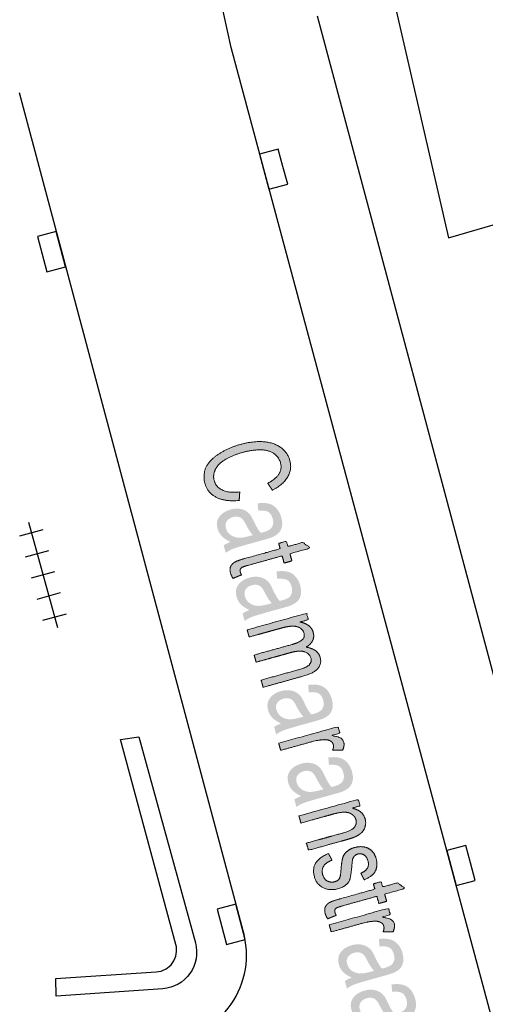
# Model space of a CAD drawing. Header units: metres. Extents: x 134521 to 134907, y 396000 to 396359.
# Tile 87 of 135: x 134793 to 134802, y 396145 to 396165. Entities that reach past the tile are written whole.
import ezdxf

# ---------------------------------------------------------------- set-up
doc = ezdxf.new("R2010")
doc.units = ezdxf.units.M
doc.header["$MEASUREMENT"] = 0

msp = doc.modelspace()

# ---------------------------------------------------------------- hatches: boundary and pattern name
at = {"linetype": 'Continuous', "lineweight": 0, "extrusion": (0, 0, -1)}
h = msp.add_hatch(color=251, dxfattribs=at)
edge = h.paths.add_edge_path()
edge.add_line((-134797.256, 396155.292), (-134797.244, 396155.117))
edge.add_spline(control_points=[(-134797.244, 396155.117), (-134796.955, 396155.09), (-134796.775, 396155.18), (-134796.594, 396155.271), (-134796.542, 396155.459), (-134796.488, 396155.653), (-134796.565, 396155.806), (-134796.642, 396155.959), (-134796.835, 396156.081), (-134797.027, 396156.204), (-134797.269, 396156.271), (-134797.532, 396156.344), (-134797.748, 396156.327), (-134797.965, 396156.309), (-134798.103, 396156.205), (-134798.242, 396156.1), (-134798.286, 396155.941), (-134798.337, 396155.76), (-134798.242, 396155.601), (-134798.147, 396155.442), (-134797.927, 396155.328)], knot_values=[0, 0, 0, 0.1, 0.1, 0.2, 0.2, 0.3, 0.3, 0.4, 0.4, 0.5, 0.5, 0.6, 0.6, 0.7, 0.7, 0.8, 0.8, 0.9, 0.9, 1, 1, 1], degree=2, periodic=0)
edge.add_line((-134797.927, 396155.328), (-134797.832, 396155.471))
edge.add_spline(control_points=[(-134797.832, 396155.471), (-134798.004, 396155.564), (-134798.066, 396155.667), (-134798.127, 396155.77), (-134798.094, 396155.891), (-134798.055, 396156.03), (-134797.936, 396156.097), (-134797.817, 396156.165), (-134797.65, 396156.159), (-134797.482, 396156.153), (-134797.316, 396156.107), (-134797.101, 396156.047), (-134796.953, 396155.958), (-134796.805, 396155.868), (-134796.752, 396155.752), (-134796.699, 396155.635), (-134796.729, 396155.525), (-134796.767, 396155.391), (-134796.9, 396155.329), (-134797.034, 396155.266), (-134797.256, 396155.292)], knot_values=[0, 0, 0, 0.1, 0.1, 0.2, 0.2, 0.3, 0.3, 0.4, 0.4, 0.5, 0.5, 0.6, 0.6, 0.7, 0.7, 0.8, 0.8, 0.9, 0.9, 1, 1, 1], degree=2, periodic=0)
h = msp.add_hatch(color=251, dxfattribs=at)
edge = h.paths.add_edge_path()
edge.add_spline(control_points=[(-134797.067, 396154.262), (-134796.946, 396154.318), (-134796.885, 396154.383), (-134796.824, 396154.448), (-134796.8, 396154.535), (-134796.76, 396154.678), (-134796.837, 396154.783), (-134796.914, 396154.887), (-134797.066, 396154.93), (-134797.156, 396154.955), (-134797.238, 396154.946), (-134797.32, 396154.938), (-134797.378, 396154.903), (-134797.436, 396154.868), (-134797.476, 396154.815), (-134797.504, 396154.776), (-134797.543, 396154.693), (-134797.623, 396154.522), (-134797.688, 396154.449), (-134797.731, 396154.46), (-134797.742, 396154.463), (-134797.869, 396154.498), (-134797.909, 396154.555), (-134797.964, 396154.631), (-134797.933, 396154.742), (-134797.904, 396154.846), (-134797.839, 396154.882), (-134797.774, 396154.917), (-134797.637, 396154.905)], knot_values=[0, 0, 0, 0.071429, 0.071429, 0.142857, 0.142857, 0.214286, 0.214286, 0.285714, 0.285714, 0.357143, 0.357143, 0.428571, 0.428571, 0.5, 0.5, 0.571429, 0.571429, 0.642857, 0.642857, 0.714286, 0.714286, 0.785714, 0.785714, 0.857143, 0.857143, 0.928571, 0.928571, 1, 1, 1], degree=2, periodic=0)
edge.add_line((-134797.637, 396154.905), (-134797.624, 396155.057))
edge.add_spline(control_points=[(-134797.624, 396155.057), (-134797.759, 396155.074), (-134797.852, 396155.051), (-134797.945, 396155.028), (-134798.011, 396154.954), (-134798.078, 396154.881), (-134798.11, 396154.769), (-134798.141, 396154.657), (-134798.123, 396154.577), (-134798.106, 396154.497), (-134798.059, 396154.449), (-134798.012, 396154.4), (-134797.931, 396154.363), (-134797.88, 396154.341), (-134797.742, 396154.303)], knot_values=[0, 0, 0, 0.142857, 0.142857, 0.285714, 0.285714, 0.428571, 0.428571, 0.571429, 0.571429, 0.714286, 0.714286, 0.857143, 0.857143, 1, 1, 1], degree=2, periodic=0)
edge.add_line((-134797.742, 396154.303), (-134797.466, 396154.226))
edge.add_spline(control_points=[(-134797.466, 396154.226), (-134797.178, 396154.146), (-134797.104, 396154.115), (-134797.03, 396154.085), (-134796.967, 396154.037)], knot_values=[0, 0, 0, 0.5, 0.5, 1, 1, 1], degree=2, periodic=0)
edge.add_line((-134796.967, 396154.037), (-134796.924, 396154.191))
edge.add_spline(control_points=[(-134796.924, 396154.191), (-134796.982, 396154.232), (-134797.067, 396154.262)], knot_values=[0, 0, 0, 1, 1, 1], degree=2, periodic=0)
edge = h.paths.add_edge_path(flags=16)
edge.add_spline(control_points=[(-134797.526, 396154.403), (-134797.458, 396154.471), (-134797.381, 396154.623), (-134797.337, 396154.709), (-134797.303, 396154.741), (-134797.27, 396154.772), (-134797.22, 396154.78), (-134797.17, 396154.789), (-134797.116, 396154.774), (-134797.033, 396154.751), (-134796.99, 396154.69), (-134796.948, 396154.63), (-134796.972, 396154.544), (-134796.995, 396154.459), (-134797.066, 396154.407), (-134797.137, 396154.355), (-134797.236, 396154.349), (-134797.313, 396154.345), (-134797.45, 396154.383)], knot_values=[0, 0, 0, 0.111111, 0.111111, 0.222222, 0.222222, 0.333333, 0.333333, 0.444444, 0.444444, 0.555556, 0.555556, 0.666667, 0.666667, 0.777778, 0.777778, 0.888889, 0.888889, 1, 1, 1], degree=2, periodic=0)
edge.add_line((-134797.45, 396154.383), (-134797.526, 396154.403))
h = msp.add_hatch(color=251, dxfattribs=at)
edge = h.paths.add_edge_path()
edge.add_line((-134797.292, 396153.583), (-134797.115, 396153.512))
edge.add_spline(control_points=[(-134797.115, 396153.512), (-134797.08, 396153.569), (-134797.066, 396153.618), (-134797.043, 396153.698), (-134797.067, 396153.753), (-134797.09, 396153.807), (-134797.143, 396153.841), (-134797.197, 396153.875), (-134797.383, 396153.927)], knot_values=[0, 0, 0, 0.25, 0.25, 0.5, 0.5, 0.75, 0.75, 1, 1, 1], degree=2, periodic=0)
edge.add_line((-134797.383, 396153.927), (-134798.087, 396154.123))
edge.add_line((-134798.087, 396154.123), (-134798.057, 396154.232))
edge.add_line((-134798.057, 396154.232), (-134798.217, 396154.277))
edge.add_line((-134798.217, 396154.277), (-134798.248, 396154.168))
edge.add_line((-134798.248, 396154.168), (-134798.55, 396154.252))
edge.add_line((-134798.55, 396154.252), (-134798.715, 396154.138))
edge.add_line((-134798.715, 396154.138), (-134798.289, 396154.02))
edge.add_line((-134798.289, 396154.02), (-134798.33, 396153.872))
edge.add_line((-134798.33, 396153.872), (-134798.169, 396153.827))
edge.add_line((-134798.169, 396153.827), (-134798.128, 396153.975))
edge.add_line((-134798.128, 396153.975), (-134797.412, 396153.776))
edge.add_spline(control_points=[(-134797.412, 396153.776), (-134797.323, 396153.751), (-134797.3, 396153.737), (-134797.277, 396153.722), (-134797.267, 396153.7), (-134797.257, 396153.678), (-134797.266, 396153.646), (-134797.273, 396153.621), (-134797.292, 396153.583)], knot_values=[0, 0, 0, 0.25, 0.25, 0.5, 0.5, 0.75, 0.75, 1, 1, 1], degree=2, periodic=0)
h = msp.add_hatch(color=251, dxfattribs=at)
edge = h.paths.add_edge_path()
edge.add_spline(control_points=[(-134797.457, 396152.86), (-134797.336, 396152.915), (-134797.275, 396152.98), (-134797.214, 396153.045), (-134797.19, 396153.132), (-134797.15, 396153.276), (-134797.227, 396153.38), (-134797.303, 396153.485), (-134797.456, 396153.527), (-134797.546, 396153.552), (-134797.628, 396153.544), (-134797.71, 396153.535), (-134797.768, 396153.5), (-134797.826, 396153.466), (-134797.866, 396153.413), (-134797.894, 396153.374), (-134797.933, 396153.29), (-134798.013, 396153.119), (-134798.078, 396153.046), (-134798.121, 396153.057), (-134798.132, 396153.06), (-134798.259, 396153.096), (-134798.299, 396153.152), (-134798.354, 396153.228), (-134798.323, 396153.34), (-134798.294, 396153.444), (-134798.229, 396153.479), (-134798.164, 396153.514), (-134798.027, 396153.502)], knot_values=[0, 0, 0, 0.071429, 0.071429, 0.142857, 0.142857, 0.214286, 0.214286, 0.285714, 0.285714, 0.357143, 0.357143, 0.428571, 0.428571, 0.5, 0.5, 0.571429, 0.571429, 0.642857, 0.642857, 0.714286, 0.714286, 0.785714, 0.785714, 0.857143, 0.857143, 0.928571, 0.928571, 1, 1, 1], degree=2, periodic=0)
edge.add_line((-134798.027, 396153.502), (-134798.014, 396153.655))
edge.add_spline(control_points=[(-134798.014, 396153.655), (-134798.149, 396153.671), (-134798.242, 396153.648), (-134798.334, 396153.625), (-134798.401, 396153.552), (-134798.468, 396153.478), (-134798.5, 396153.366), (-134798.531, 396153.254), (-134798.513, 396153.174), (-134798.496, 396153.094), (-134798.449, 396153.046), (-134798.402, 396152.998), (-134798.321, 396152.961), (-134798.27, 396152.939), (-134798.132, 396152.9)], knot_values=[0, 0, 0, 0.142857, 0.142857, 0.285714, 0.285714, 0.428571, 0.428571, 0.571429, 0.571429, 0.714286, 0.714286, 0.857143, 0.857143, 1, 1, 1], degree=2, periodic=0)
edge.add_line((-134798.132, 396152.9), (-134797.856, 396152.824))
edge.add_spline(control_points=[(-134797.856, 396152.824), (-134797.568, 396152.743), (-134797.494, 396152.713), (-134797.42, 396152.682), (-134797.357, 396152.634)], knot_values=[0, 0, 0, 0.5, 0.5, 1, 1, 1], degree=2, periodic=0)
edge.add_line((-134797.357, 396152.634), (-134797.314, 396152.789))
edge.add_spline(control_points=[(-134797.314, 396152.789), (-134797.372, 396152.829), (-134797.457, 396152.86)], knot_values=[0, 0, 0, 1, 1, 1], degree=2, periodic=0)
edge = h.paths.add_edge_path(flags=16)
edge.add_spline(control_points=[(-134797.916, 396153), (-134797.848, 396153.068), (-134797.771, 396153.22), (-134797.727, 396153.307), (-134797.693, 396153.338), (-134797.66, 396153.369), (-134797.61, 396153.378), (-134797.56, 396153.386), (-134797.506, 396153.371), (-134797.423, 396153.348), (-134797.38, 396153.288), (-134797.338, 396153.228), (-134797.362, 396153.142), (-134797.385, 396153.056), (-134797.456, 396153.004), (-134797.527, 396152.952), (-134797.626, 396152.946), (-134797.703, 396152.942), (-134797.84, 396152.98)], knot_values=[0, 0, 0, 0.111111, 0.111111, 0.222222, 0.222222, 0.333333, 0.333333, 0.444444, 0.444444, 0.555556, 0.555556, 0.666667, 0.666667, 0.777778, 0.777778, 0.888889, 0.888889, 1, 1, 1], degree=2, periodic=0)
edge.add_line((-134797.84, 396152.98), (-134797.916, 396153))
h = msp.add_hatch(color=251, dxfattribs=at)
edge = h.paths.add_edge_path()
edge.add_line((-134797.408, 396152.452), (-134798.63, 396152.792))
edge.add_line((-134798.63, 396152.792), (-134798.667, 396152.66))
edge.add_line((-134798.667, 396152.66), (-134798.494, 396152.612))
edge.add_spline(control_points=[(-134798.494, 396152.612), (-134798.596, 396152.595), (-134798.67, 396152.542), (-134798.743, 396152.489), (-134798.767, 396152.402), (-134798.794, 396152.305), (-134798.755, 396152.228), (-134798.716, 396152.15), (-134798.622, 396152.096), (-134798.865, 396152.052), (-134798.911, 396151.886), (-134798.947, 396151.756), (-134798.866, 396151.658), (-134798.785, 396151.56), (-134798.575, 396151.502)], knot_values=[0, 0, 0, 0.142857, 0.142857, 0.285714, 0.285714, 0.428571, 0.428571, 0.571429, 0.571429, 0.714286, 0.714286, 0.857143, 0.857143, 1, 1, 1], degree=2, periodic=0)
edge.add_line((-134798.575, 396151.502), (-134797.737, 396151.269))
edge.add_line((-134797.737, 396151.269), (-134797.696, 396151.417))
edge.add_line((-134797.696, 396151.417), (-134798.465, 396151.63))
edge.add_spline(control_points=[(-134798.465, 396151.63), (-134798.589, 396151.665), (-134798.64, 396151.694), (-134798.69, 396151.724), (-134798.713, 396151.771), (-134798.736, 396151.818), (-134798.722, 396151.869), (-134798.696, 396151.961), (-134798.594, 396151.998), (-134798.491, 396152.035), (-134798.303, 396151.983)], knot_values=[0, 0, 0, 0.2, 0.2, 0.4, 0.4, 0.6, 0.6, 0.8, 0.8, 1, 1, 1], degree=2, periodic=0)
edge.add_line((-134798.303, 396151.983), (-134797.593, 396151.786))
edge.add_line((-134797.593, 396151.786), (-134797.552, 396151.933))
edge.add_line((-134797.552, 396151.933), (-134798.345, 396152.154))
edge.add_spline(control_points=[(-134798.345, 396152.154), (-134798.483, 396152.192), (-134798.542, 396152.248), (-134798.601, 396152.303), (-134798.578, 396152.385), (-134798.561, 396152.448), (-134798.5, 396152.488), (-134798.44, 396152.528), (-134798.344, 396152.527), (-134798.249, 396152.527), (-134798.083, 396152.48)], knot_values=[0, 0, 0, 0.2, 0.2, 0.4, 0.4, 0.6, 0.6, 0.8, 0.8, 1, 1, 1], degree=2, periodic=0)
edge.add_line((-134798.083, 396152.48), (-134797.449, 396152.304))
edge.add_line((-134797.449, 396152.304), (-134797.408, 396152.452))
h = msp.add_hatch(color=251, dxfattribs=at)
edge = h.paths.add_edge_path()
edge.add_spline(control_points=[(-134798.106, 396150.523), (-134797.986, 396150.578), (-134797.925, 396150.643), (-134797.864, 396150.708), (-134797.84, 396150.795), (-134797.8, 396150.939), (-134797.876, 396151.043), (-134797.953, 396151.148), (-134798.106, 396151.19), (-134798.196, 396151.215), (-134798.278, 396151.207), (-134798.36, 396151.198), (-134798.418, 396151.163), (-134798.476, 396151.128), (-134798.515, 396151.076), (-134798.543, 396151.037), (-134798.583, 396150.953), (-134798.662, 396150.782), (-134798.727, 396150.709), (-134798.77, 396150.72), (-134798.782, 396150.723), (-134798.909, 396150.759), (-134798.949, 396150.815), (-134799.003, 396150.891), (-134798.972, 396151.003), (-134798.944, 396151.107), (-134798.879, 396151.142), (-134798.813, 396151.177), (-134798.677, 396151.165)], knot_values=[0, 0, 0, 0.071429, 0.071429, 0.142857, 0.142857, 0.214286, 0.214286, 0.285714, 0.285714, 0.357143, 0.357143, 0.428571, 0.428571, 0.5, 0.5, 0.571429, 0.571429, 0.642857, 0.642857, 0.714286, 0.714286, 0.785714, 0.785714, 0.857143, 0.857143, 0.928571, 0.928571, 1, 1, 1], degree=2, periodic=0)
edge.add_line((-134798.677, 396151.165), (-134798.663, 396151.317))
edge.add_spline(control_points=[(-134798.663, 396151.317), (-134798.799, 396151.334), (-134798.892, 396151.311), (-134798.984, 396151.288), (-134799.051, 396151.215), (-134799.118, 396151.141), (-134799.149, 396151.029), (-134799.18, 396150.917), (-134799.163, 396150.837), (-134799.145, 396150.757), (-134799.099, 396150.709), (-134799.052, 396150.66), (-134798.971, 396150.624), (-134798.92, 396150.602), (-134798.782, 396150.563)], knot_values=[0, 0, 0, 0.142857, 0.142857, 0.285714, 0.285714, 0.428571, 0.428571, 0.571429, 0.571429, 0.714286, 0.714286, 0.857143, 0.857143, 1, 1, 1], degree=2, periodic=0)
edge.add_line((-134798.782, 396150.563), (-134798.506, 396150.487))
edge.add_spline(control_points=[(-134798.506, 396150.487), (-134798.217, 396150.406), (-134798.143, 396150.376), (-134798.07, 396150.345), (-134798.007, 396150.297)], knot_values=[0, 0, 0, 0.5, 0.5, 1, 1, 1], degree=2, periodic=0)
edge.add_line((-134798.007, 396150.297), (-134797.964, 396150.452))
edge.add_spline(control_points=[(-134797.964, 396150.452), (-134798.022, 396150.492), (-134798.106, 396150.523)], knot_values=[0, 0, 0, 1, 1, 1], degree=2, periodic=0)
edge = h.paths.add_edge_path(flags=16)
edge.add_spline(control_points=[(-134798.566, 396150.663), (-134798.497, 396150.731), (-134798.42, 396150.883), (-134798.377, 396150.97), (-134798.343, 396151.001), (-134798.31, 396151.032), (-134798.26, 396151.041), (-134798.21, 396151.049), (-134798.156, 396151.034), (-134798.073, 396151.011), (-134798.03, 396150.951), (-134797.987, 396150.891), (-134798.011, 396150.805), (-134798.035, 396150.719), (-134798.106, 396150.667), (-134798.177, 396150.615), (-134798.276, 396150.609), (-134798.353, 396150.605), (-134798.49, 396150.643)], knot_values=[0, 0, 0, 0.111111, 0.111111, 0.222222, 0.222222, 0.333333, 0.333333, 0.444444, 0.444444, 0.555556, 0.555556, 0.666667, 0.666667, 0.777778, 0.777778, 0.888889, 0.888889, 1, 1, 1], degree=2, periodic=0)
edge.add_line((-134798.49, 396150.643), (-134798.566, 396150.663))
h = msp.add_hatch(color=251, dxfattribs=at)
edge = h.paths.add_edge_path()
edge.add_line((-134798.057, 396150.117), (-134799.279, 396150.456))
edge.add_line((-134799.279, 396150.456), (-134799.316, 396150.323))
edge.add_line((-134799.316, 396150.323), (-134799.131, 396150.272))
edge.add_spline(control_points=[(-134799.131, 396150.272), (-134799.275, 396150.257), (-134799.328, 396150.225), (-134799.381, 396150.194), (-134799.396, 396150.142), (-134799.417, 396150.067), (-134799.372, 396149.972)], knot_values=[0, 0, 0, 0.333333, 0.333333, 0.666667, 0.666667, 1, 1, 1], degree=2, periodic=0)
edge.add_line((-134799.372, 396149.972), (-134799.166, 396149.97))
edge.add_spline(control_points=[(-134799.166, 396149.97), (-134799.195, 396150.037), (-134799.18, 396150.091), (-134799.167, 396150.139), (-134799.115, 396150.166), (-134799.064, 396150.193), (-134798.987, 396150.189), (-134798.869, 396150.183), (-134798.738, 396150.147)], knot_values=[0, 0, 0, 0.25, 0.25, 0.5, 0.5, 0.75, 0.75, 1, 1, 1], degree=2, periodic=0)
edge.add_line((-134798.738, 396150.147), (-134798.098, 396149.969))
edge.add_line((-134798.098, 396149.969), (-134798.057, 396150.117))
h = msp.add_hatch(color=251, dxfattribs=at)
edge = h.paths.add_edge_path()
edge.add_spline(control_points=[(-134798.522, 396149.027), (-134798.402, 396149.083), (-134798.341, 396149.148), (-134798.279, 396149.213), (-134798.255, 396149.3), (-134798.215, 396149.443), (-134798.292, 396149.548), (-134798.369, 396149.652), (-134798.522, 396149.695), (-134798.611, 396149.72), (-134798.693, 396149.711), (-134798.776, 396149.703), (-134798.834, 396149.668), (-134798.892, 396149.633), (-134798.931, 396149.58), (-134798.959, 396149.541), (-134798.999, 396149.458), (-134799.078, 396149.287), (-134799.143, 396149.214), (-134799.186, 396149.225), (-134799.197, 396149.228), (-134799.324, 396149.263), (-134799.365, 396149.32), (-134799.419, 396149.396), (-134799.388, 396149.507), (-134799.359, 396149.611), (-134799.294, 396149.647), (-134799.229, 396149.682), (-134799.092, 396149.67)], knot_values=[0, 0, 0, 0.071429, 0.071429, 0.142857, 0.142857, 0.214286, 0.214286, 0.285714, 0.285714, 0.357143, 0.357143, 0.428571, 0.428571, 0.5, 0.5, 0.571429, 0.571429, 0.642857, 0.642857, 0.714286, 0.714286, 0.785714, 0.785714, 0.857143, 0.857143, 0.928571, 0.928571, 1, 1, 1], degree=2, periodic=0)
edge.add_line((-134799.092, 396149.67), (-134799.079, 396149.822))
edge.add_spline(control_points=[(-134799.079, 396149.822), (-134799.215, 396149.839), (-134799.307, 396149.816), (-134799.4, 396149.793), (-134799.467, 396149.719), (-134799.534, 396149.646), (-134799.565, 396149.534), (-134799.596, 396149.422), (-134799.579, 396149.342), (-134799.561, 396149.262), (-134799.514, 396149.214), (-134799.468, 396149.165), (-134799.386, 396149.128), (-134799.335, 396149.106), (-134799.197, 396149.068)], knot_values=[0, 0, 0, 0.142857, 0.142857, 0.285714, 0.285714, 0.428571, 0.428571, 0.571429, 0.571429, 0.714286, 0.714286, 0.857143, 0.857143, 1, 1, 1], degree=2, periodic=0)
edge.add_line((-134799.197, 396149.068), (-134798.922, 396148.991))
edge.add_spline(control_points=[(-134798.922, 396148.991), (-134798.633, 396148.911), (-134798.559, 396148.88), (-134798.485, 396148.85), (-134798.423, 396148.802)], knot_values=[0, 0, 0, 0.5, 0.5, 1, 1, 1], degree=2, periodic=0)
edge.add_line((-134798.423, 396148.802), (-134798.38, 396148.956))
edge.add_spline(control_points=[(-134798.38, 396148.956), (-134798.438, 396148.997), (-134798.522, 396149.027)], knot_values=[0, 0, 0, 1, 1, 1], degree=2, periodic=0)
edge = h.paths.add_edge_path(flags=16)
edge.add_spline(control_points=[(-134798.981, 396149.168), (-134798.913, 396149.236), (-134798.836, 396149.388), (-134798.792, 396149.474), (-134798.759, 396149.506), (-134798.725, 396149.537), (-134798.675, 396149.545), (-134798.625, 396149.554), (-134798.571, 396149.539), (-134798.489, 396149.516), (-134798.446, 396149.456), (-134798.403, 396149.395), (-134798.427, 396149.309), (-134798.451, 396149.224), (-134798.522, 396149.172), (-134798.592, 396149.12), (-134798.692, 396149.114), (-134798.769, 396149.11), (-134798.905, 396149.148)], knot_values=[0, 0, 0, 0.111111, 0.111111, 0.222222, 0.222222, 0.333333, 0.333333, 0.444444, 0.444444, 0.555556, 0.555556, 0.666667, 0.666667, 0.777778, 0.777778, 0.888889, 0.888889, 1, 1, 1], degree=2, periodic=0)
edge.add_line((-134798.905, 396149.148), (-134798.981, 396149.168))
h = msp.add_hatch(color=251, dxfattribs=at)
edge = h.paths.add_edge_path()
edge.add_line((-134798.473, 396148.619), (-134799.696, 396148.959))
edge.add_line((-134799.696, 396148.959), (-134799.733, 396148.826))
edge.add_line((-134799.733, 396148.826), (-134799.559, 396148.778))
edge.add_spline(control_points=[(-134799.559, 396148.778), (-134799.786, 396148.738), (-134799.837, 396148.556), (-134799.859, 396148.477), (-134799.837, 396148.4), (-134799.816, 396148.323), (-134799.761, 396148.272), (-134799.705, 396148.222), (-134799.621, 396148.184), (-134799.565, 396148.16), (-134799.422, 396148.12)], knot_values=[0, 0, 0, 0.2, 0.2, 0.4, 0.4, 0.6, 0.6, 0.8, 0.8, 1, 1, 1], degree=2, periodic=0)
edge.add_line((-134799.422, 396148.12), (-134798.67, 396147.911))
edge.add_line((-134798.67, 396147.911), (-134798.629, 396148.059))
edge.add_line((-134798.629, 396148.059), (-134799.372, 396148.265))
edge.add_spline(control_points=[(-134799.372, 396148.265), (-134799.499, 396148.3), (-134799.556, 396148.335), (-134799.614, 396148.37), (-134799.639, 396148.424), (-134799.665, 396148.478), (-134799.648, 396148.537), (-134799.622, 396148.632), (-134799.519, 396148.677), (-134799.416, 396148.722), (-134799.181, 396148.657)], knot_values=[0, 0, 0, 0.2, 0.2, 0.4, 0.4, 0.6, 0.6, 0.8, 0.8, 1, 1, 1], degree=2, periodic=0)
edge.add_line((-134799.181, 396148.657), (-134798.515, 396148.472))
edge.add_line((-134798.515, 396148.472), (-134798.473, 396148.619))
h = msp.add_hatch(color=251, dxfattribs=at)
edge = h.paths.add_edge_path()
edge.add_line((-134799.082, 396147.845), (-134799.155, 396147.708))
edge.add_spline(control_points=[(-134799.155, 396147.708), (-134799.035, 396147.662), (-134798.985, 396147.587), (-134798.935, 396147.512), (-134798.963, 396147.411), (-134798.992, 396147.309), (-134799.063, 396147.275), (-134799.135, 396147.242), (-134799.214, 396147.264), (-134799.284, 396147.283), (-134799.312, 396147.338), (-134799.331, 396147.376), (-134799.34, 396147.509), (-134799.353, 396147.688), (-134799.377, 396147.763), (-134799.401, 396147.837), (-134799.467, 396147.89), (-134799.532, 396147.944), (-134799.621, 396147.968), (-134799.703, 396147.991), (-134799.78, 396147.984), (-134799.857, 396147.976), (-134799.916, 396147.943), (-134799.961, 396147.918), (-134800.002, 396147.866), (-134800.043, 396147.813), (-134800.062, 396147.744), (-134800.091, 396147.642), (-134800.071, 396147.552), (-134800.051, 396147.463), (-134799.991, 396147.406), (-134799.93, 396147.35), (-134799.816, 396147.303)], knot_values=[0, 0, 0, 0.0625, 0.0625, 0.125, 0.125, 0.1875, 0.1875, 0.25, 0.25, 0.3125, 0.3125, 0.375, 0.375, 0.4375, 0.4375, 0.5, 0.5, 0.5625, 0.5625, 0.625, 0.625, 0.6875, 0.6875, 0.75, 0.75, 0.8125, 0.8125, 0.875, 0.875, 0.9375, 0.9375, 1, 1, 1], degree=2, periodic=0)
edge.add_line((-134799.816, 396147.303), (-134799.748, 396147.44))
edge.add_spline(control_points=[(-134799.748, 396147.44), (-134799.84, 396147.476), (-134799.88, 396147.538), (-134799.92, 396147.6), (-134799.896, 396147.687), (-134799.867, 396147.789), (-134799.808, 396147.819), (-134799.749, 396147.85), (-134799.685, 396147.832), (-134799.645, 396147.821), (-134799.618, 396147.794), (-134799.589, 396147.766), (-134799.578, 396147.722), (-134799.573, 396147.696), (-134799.562, 396147.576), (-134799.547, 396147.403), (-134799.527, 396147.33), (-134799.507, 396147.257), (-134799.445, 396147.202), (-134799.384, 396147.147), (-134799.278, 396147.117), (-134799.175, 396147.089), (-134799.071, 396147.107), (-134798.968, 396147.124), (-134798.895, 396147.192), (-134798.822, 396147.26), (-134798.794, 396147.362), (-134798.746, 396147.533), (-134798.82, 396147.65), (-134798.895, 396147.766), (-134799.082, 396147.845)], knot_values=[0, 0, 0, 0.066667, 0.066667, 0.133333, 0.133333, 0.2, 0.2, 0.266667, 0.266667, 0.333333, 0.333333, 0.4, 0.4, 0.466667, 0.466667, 0.533333, 0.533333, 0.6, 0.6, 0.666667, 0.666667, 0.733333, 0.733333, 0.8, 0.8, 0.866667, 0.866667, 0.933333, 0.933333, 1, 1, 1], degree=2, periodic=0)
h = msp.add_hatch(color=251, dxfattribs=at)
edge = h.paths.add_edge_path()
edge.add_line((-134799.242, 396146.571), (-134799.065, 396146.499))
edge.add_spline(control_points=[(-134799.065, 396146.499), (-134799.029, 396146.557), (-134799.015, 396146.606), (-134798.993, 396146.686), (-134799.016, 396146.741), (-134799.04, 396146.795), (-134799.093, 396146.829), (-134799.146, 396146.863), (-134799.333, 396146.915)], knot_values=[0, 0, 0, 0.25, 0.25, 0.5, 0.5, 0.75, 0.75, 1, 1, 1], degree=2, periodic=0)
edge.add_line((-134799.333, 396146.915), (-134800.036, 396147.111))
edge.add_line((-134800.036, 396147.111), (-134800.006, 396147.22))
edge.add_line((-134800.006, 396147.22), (-134800.167, 396147.265))
edge.add_line((-134800.167, 396147.265), (-134800.197, 396147.155))
edge.add_line((-134800.197, 396147.155), (-134800.5, 396147.24))
edge.add_line((-134800.5, 396147.24), (-134800.665, 396147.126))
edge.add_line((-134800.665, 396147.126), (-134800.238, 396147.008))
edge.add_line((-134800.238, 396147.008), (-134800.279, 396146.86))
edge.add_line((-134800.279, 396146.86), (-134800.119, 396146.815))
edge.add_line((-134800.119, 396146.815), (-134800.078, 396146.963))
edge.add_line((-134800.078, 396146.963), (-134799.362, 396146.764))
edge.add_spline(control_points=[(-134799.362, 396146.764), (-134799.273, 396146.739), (-134799.25, 396146.724), (-134799.226, 396146.71), (-134799.216, 396146.688), (-134799.206, 396146.666), (-134799.215, 396146.634), (-134799.222, 396146.609), (-134799.242, 396146.571)], knot_values=[0, 0, 0, 0.25, 0.25, 0.5, 0.5, 0.75, 0.75, 1, 1, 1], degree=2, periodic=0)
h = msp.add_hatch(color=251, dxfattribs=at)
edge = h.paths.add_edge_path()
edge.add_line((-134799.097, 396146.377), (-134800.319, 396146.717))
edge.add_line((-134800.319, 396146.717), (-134800.356, 396146.584))
edge.add_line((-134800.356, 396146.584), (-134800.171, 396146.532))
edge.add_spline(control_points=[(-134800.171, 396146.532), (-134800.315, 396146.517), (-134800.368, 396146.486), (-134800.421, 396146.454), (-134800.436, 396146.402), (-134800.456, 396146.328), (-134800.412, 396146.232)], knot_values=[0, 0, 0, 0.333333, 0.333333, 0.666667, 0.666667, 1, 1, 1], degree=2, periodic=0)
edge.add_line((-134800.412, 396146.232), (-134800.206, 396146.231))
edge.add_spline(control_points=[(-134800.206, 396146.231), (-134800.235, 396146.297), (-134800.22, 396146.351), (-134800.207, 396146.399), (-134800.155, 396146.426), (-134800.104, 396146.453), (-134800.026, 396146.45), (-134799.909, 396146.444), (-134799.778, 396146.407)], knot_values=[0, 0, 0, 0.25, 0.25, 0.5, 0.5, 0.75, 0.75, 1, 1, 1], degree=2, periodic=0)
edge.add_line((-134799.778, 396146.407), (-134799.138, 396146.229))
edge.add_line((-134799.138, 396146.229), (-134799.097, 396146.377))
h = msp.add_hatch(color=251, dxfattribs=at)
edge = h.paths.add_edge_path()
edge.add_spline(control_points=[(-134799.562, 396145.288), (-134799.441, 396145.343), (-134799.38, 396145.408), (-134799.319, 396145.473), (-134799.295, 396145.56), (-134799.255, 396145.704), (-134799.332, 396145.808), (-134799.409, 396145.913), (-134799.561, 396145.955), (-134799.651, 396145.98), (-134799.733, 396145.972), (-134799.815, 396145.963), (-134799.873, 396145.928), (-134799.931, 396145.894), (-134799.971, 396145.841), (-134799.999, 396145.802), (-134800.038, 396145.718), (-134800.118, 396145.547), (-134800.183, 396145.474), (-134800.226, 396145.485), (-134800.237, 396145.488), (-134800.364, 396145.524), (-134800.404, 396145.58), (-134800.459, 396145.656), (-134800.428, 396145.768), (-134800.399, 396145.872), (-134800.334, 396145.907), (-134800.269, 396145.942), (-134800.132, 396145.93)], knot_values=[0, 0, 0, 0.071429, 0.071429, 0.142857, 0.142857, 0.214286, 0.214286, 0.285714, 0.285714, 0.357143, 0.357143, 0.428571, 0.428571, 0.5, 0.5, 0.571429, 0.571429, 0.642857, 0.642857, 0.714286, 0.714286, 0.785714, 0.785714, 0.857143, 0.857143, 0.928571, 0.928571, 1, 1, 1], degree=2, periodic=0)
edge.add_line((-134800.132, 396145.93), (-134800.119, 396146.083))
edge.add_spline(control_points=[(-134800.119, 396146.083), (-134800.254, 396146.099), (-134800.347, 396146.076), (-134800.44, 396146.053), (-134800.506, 396145.98), (-134800.573, 396145.906), (-134800.605, 396145.794), (-134800.636, 396145.682), (-134800.618, 396145.602), (-134800.601, 396145.522), (-134800.554, 396145.474), (-134800.507, 396145.426), (-134800.426, 396145.389), (-134800.375, 396145.367), (-134800.237, 396145.328)], knot_values=[0, 0, 0, 0.142857, 0.142857, 0.285714, 0.285714, 0.428571, 0.428571, 0.571429, 0.571429, 0.714286, 0.714286, 0.857143, 0.857143, 1, 1, 1], degree=2, periodic=0)
edge.add_line((-134800.237, 396145.328), (-134799.961, 396145.252))
edge.add_spline(control_points=[(-134799.961, 396145.252), (-134799.673, 396145.171), (-134799.599, 396145.141), (-134799.525, 396145.11), (-134799.462, 396145.062)], knot_values=[0, 0, 0, 0.5, 0.5, 1, 1, 1], degree=2, periodic=0)
edge.add_line((-134799.462, 396145.062), (-134799.419, 396145.217))
edge.add_spline(control_points=[(-134799.419, 396145.217), (-134799.477, 396145.257), (-134799.562, 396145.288)], knot_values=[0, 0, 0, 1, 1, 1], degree=2, periodic=0)
edge = h.paths.add_edge_path(flags=16)
edge.add_spline(control_points=[(-134800.021, 396145.428), (-134799.953, 396145.496), (-134799.876, 396145.648), (-134799.832, 396145.735), (-134799.798, 396145.766), (-134799.765, 396145.797), (-134799.715, 396145.806), (-134799.665, 396145.814), (-134799.611, 396145.799), (-134799.528, 396145.776), (-134799.485, 396145.716), (-134799.443, 396145.656), (-134799.467, 396145.57), (-134799.49, 396145.484), (-134799.561, 396145.432), (-134799.632, 396145.38), (-134799.732, 396145.374), (-134799.808, 396145.37), (-134799.945, 396145.408)], knot_values=[0, 0, 0, 0.111111, 0.111111, 0.222222, 0.222222, 0.333333, 0.333333, 0.444444, 0.444444, 0.555556, 0.555556, 0.666667, 0.666667, 0.777778, 0.777778, 0.888889, 0.888889, 1, 1, 1], degree=2, periodic=0)
edge.add_line((-134799.945, 396145.408), (-134800.021, 396145.428))
h = msp.add_hatch(color=251, dxfattribs=at)
edge = h.paths.add_edge_path()
edge.add_spline(control_points=[(-134799.822, 396144.352), (-134799.702, 396144.408), (-134799.64, 396144.473), (-134799.579, 396144.538), (-134799.555, 396144.625), (-134799.515, 396144.768), (-134799.592, 396144.873), (-134799.669, 396144.977), (-134799.821, 396145.02), (-134799.911, 396145.045), (-134799.993, 396145.036), (-134800.075, 396145.028), (-134800.133, 396144.993), (-134800.191, 396144.958), (-134800.231, 396144.905), (-134800.259, 396144.866), (-134800.298, 396144.783), (-134800.378, 396144.612), (-134800.443, 396144.539), (-134800.486, 396144.55), (-134800.497, 396144.553), (-134800.624, 396144.588), (-134800.664, 396144.645), (-134800.719, 396144.721), (-134800.688, 396144.832), (-134800.659, 396144.936), (-134800.594, 396144.972), (-134800.529, 396145.007), (-134800.392, 396144.995)], knot_values=[0, 0, 0, 0.071429, 0.071429, 0.142857, 0.142857, 0.214286, 0.214286, 0.285714, 0.285714, 0.357143, 0.357143, 0.428571, 0.428571, 0.5, 0.5, 0.571429, 0.571429, 0.642857, 0.642857, 0.714286, 0.714286, 0.785714, 0.785714, 0.857143, 0.857143, 0.928571, 0.928571, 1, 1, 1], degree=2, periodic=0)
edge.add_line((-134800.392, 396144.995), (-134800.379, 396145.147))
edge.add_spline(control_points=[(-134800.379, 396145.147), (-134800.514, 396145.164), (-134800.607, 396145.141), (-134800.7, 396145.118), (-134800.767, 396145.044), (-134800.833, 396144.971), (-134800.865, 396144.859), (-134800.896, 396144.747), (-134800.878, 396144.667), (-134800.861, 396144.587), (-134800.814, 396144.539), (-134800.767, 396144.49), (-134800.686, 396144.453), (-134800.635, 396144.431), (-134800.497, 396144.393)], knot_values=[0, 0, 0, 0.142857, 0.142857, 0.285714, 0.285714, 0.428571, 0.428571, 0.571429, 0.571429, 0.714286, 0.714286, 0.857143, 0.857143, 1, 1, 1], degree=2, periodic=0)
edge.add_line((-134800.497, 396144.393), (-134800.221, 396144.316))
edge.add_spline(control_points=[(-134800.221, 396144.316), (-134799.933, 396144.236), (-134799.859, 396144.205), (-134799.785, 396144.175), (-134799.722, 396144.127)], knot_values=[0, 0, 0, 0.5, 0.5, 1, 1, 1], degree=2, periodic=0)
edge.add_line((-134799.722, 396144.127), (-134799.68, 396144.281))
edge.add_spline(control_points=[(-134799.68, 396144.281), (-134799.737, 396144.322), (-134799.822, 396144.352)], knot_values=[0, 0, 0, 1, 1, 1], degree=2, periodic=0)
edge = h.paths.add_edge_path(flags=16)
edge.add_spline(control_points=[(-134800.281, 396144.493), (-134800.213, 396144.561), (-134800.136, 396144.713), (-134800.092, 396144.799), (-134800.058, 396144.831), (-134800.025, 396144.862), (-134799.975, 396144.87), (-134799.925, 396144.879), (-134799.871, 396144.864), (-134799.788, 396144.841), (-134799.746, 396144.78), (-134799.703, 396144.72), (-134799.727, 396144.634), (-134799.75, 396144.549), (-134799.821, 396144.497), (-134799.892, 396144.445), (-134799.992, 396144.439), (-134800.068, 396144.435), (-134800.205, 396144.473)], knot_values=[0, 0, 0, 0.111111, 0.111111, 0.222222, 0.222222, 0.333333, 0.333333, 0.444444, 0.444444, 0.555556, 0.555556, 0.666667, 0.666667, 0.777778, 0.777778, 0.888889, 0.888889, 1, 1, 1], degree=2, periodic=0)
edge.add_line((-134800.205, 396144.473), (-134800.281, 396144.493))

# ---------------------------------------------------------------- linework, layer by layer
at = {"color": 251}
for p, q in [((134797.08, 396164.45), (134796.54, 396166.9)), ((134800.258, 396166.149), (134801.55, 396160.53)), ((134806.297, 396137.206), (134798.857, 396165.092)), ((134804.526, 396136.702), (134797.08, 396164.45)), ((134797.35, 396146.15), (134792.72, 396163.51)), ((134801.55, 396160.53), (134802.52, 396160.81)), ((134792.91, 396154.671), (134793.504, 396152.501)), ((134792.728, 396154.388), (134793.211, 396154.52)), ((134792.847, 396153.954), (134793.329, 396154.086)), ((134792.966, 396153.52), (134793.448, 396153.652)), ((134793.085, 396153.086), (134793.567, 396153.218)), ((134793.203, 396152.652), (134793.686, 396152.784)), ((134794.802, 396150.193), (134795.176, 396150.249)), ((134795.941, 396145.972), (134794.802, 396150.193)), ((134795.176, 396150.249), (134796.342, 396146.006)), ((134793.47, 396145.267), (134795.537, 396145.406)), ((134793.475, 396144.906), (134793.47, 396145.267)), ((134795.671, 396145.059), (134793.475, 396144.906))]:
    msp.add_line(p, q, dxfattribs=at)
at = {"color": 251, "flags": 128}
for points in [[(134798.145, 396161.994), (134798.048, 396162.356), (134797.662, 396162.253), (134797.855, 396161.528), (134798.242, 396161.632), (134798.145, 396161.994)], [(134793.575, 396160.294), (134793.478, 396160.656), (134793.092, 396160.553), (134793.285, 396159.828), (134793.672, 396159.932), (134793.575, 396160.294)], [(134802.003, 396147.649), (134801.906, 396148.011), (134801.52, 396147.908), (134801.713, 396147.183), (134802.1, 396147.287), (134802.003, 396147.649)], [(134797.273, 396146.436), (134797.176, 396146.798), (134796.79, 396146.695), (134796.983, 396145.97), (134797.37, 396146.074), (134797.273, 396146.436)]]:
    msp.add_lwpolyline(points, dxfattribs=at)
at = {"color": 251}
for centre, radius, start, end in [((134795.623, 396145.752), 1.772, 270.875, 12.974), ((134795.506, 396145.855), 0.45, 273.9076, 15.0553)]:
    msp.add_arc(centre, radius, start, end, dxfattribs=at)
at = {"color": 251, "extrusion": (0, 0, -1)}
msp.add_arc((-134795.619, 396145.807), 0.75, 164.6388, 266.0004, dxfattribs=at)
at = {"color": 251, "linetype": 'Continuous', "lineweight": 0}
for points, knots in [([(134797.256, 396155.292), (134797.25, 396155.204), (134797.244, 396155.117), (134796.955, 396155.09), (134796.775, 396155.18), (134796.594, 396155.271), (134796.542, 396155.459), (134796.488, 396155.653), (134796.565, 396155.806), (134796.642, 396155.959), (134796.835, 396156.081), (134797.027, 396156.204), (134797.269, 396156.271), (134797.532, 396156.344), (134797.748, 396156.327), (134797.965, 396156.309), (134798.103, 396156.205), (134798.242, 396156.1), (134798.286, 396155.941), (134798.337, 396155.76), (134798.242, 396155.601), (134798.147, 396155.442), (134797.927, 396155.328), (134797.879, 396155.4), (134797.832, 396155.471), (134798.004, 396155.564), (134798.066, 396155.667), (134798.127, 396155.77), (134798.094, 396155.891), (134798.055, 396156.03), (134797.936, 396156.097), (134797.817, 396156.165), (134797.65, 396156.159), (134797.482, 396156.153), (134797.316, 396156.107), (134797.101, 396156.047), (134796.953, 396155.958), (134796.805, 396155.868), (134796.752, 396155.752), (134796.699, 396155.635), (134796.729, 396155.525), (134796.767, 396155.391), (134796.9, 396155.329), (134797.034, 396155.266), (134797.256, 396155.292)], [0, 0, 0, 0.25, 0.25, 0.275, 0.275, 0.3, 0.3, 0.325, 0.325, 0.35, 0.35, 0.375, 0.375, 0.4, 0.4, 0.425, 0.425, 0.45, 0.45, 0.475, 0.475, 0.5, 0.5, 0.75, 0.75, 0.775, 0.775, 0.8, 0.8, 0.825, 0.825, 0.85, 0.85, 0.875, 0.875, 0.9, 0.9, 0.925, 0.925, 0.95, 0.95, 0.975, 0.975, 1, 1, 1]), ([(134797.292, 396153.583), (134797.204, 396153.548), (134797.115, 396153.512), (134797.08, 396153.569), (134797.066, 396153.618), (134797.043, 396153.698), (134797.067, 396153.753), (134797.09, 396153.807), (134797.143, 396153.841), (134797.197, 396153.875), (134797.383, 396153.927), (134797.735, 396154.025), (134798.087, 396154.123), (134798.072, 396154.177), (134798.057, 396154.232), (134798.137, 396154.254), (134798.217, 396154.277), (134798.232, 396154.222), (134798.248, 396154.168), (134798.399, 396154.21), (134798.55, 396154.252), (134798.633, 396154.195), (134798.715, 396154.138), (134798.502, 396154.079), (134798.289, 396154.02), (134798.309, 396153.946), (134798.33, 396153.872), (134798.25, 396153.85), (134798.169, 396153.827), (134798.149, 396153.901), (134798.128, 396153.975), (134797.77, 396153.876), (134797.412, 396153.776), (134797.323, 396153.751), (134797.3, 396153.737), (134797.277, 396153.722), (134797.267, 396153.7), (134797.257, 396153.678), (134797.266, 396153.646), (134797.273, 396153.621), (134797.292, 396153.583)], [0, 0, 0, 0.25, 0.25, 0.3125, 0.3125, 0.375, 0.375, 0.4375, 0.4375, 0.5, 0.5, 0.522727, 0.522727, 0.545455, 0.545455, 0.568182, 0.568182, 0.590909, 0.590909, 0.613636, 0.613636, 0.636364, 0.636364, 0.659091, 0.659091, 0.681818, 0.681818, 0.704545, 0.704545, 0.727273, 0.727273, 0.75, 0.75, 0.8125, 0.8125, 0.875, 0.875, 0.9375, 0.9375, 1, 1, 1]), ([(134797.408, 396152.452), (134798.019, 396152.622), (134798.63, 396152.792), (134798.649, 396152.726), (134798.667, 396152.66), (134798.581, 396152.636), (134798.494, 396152.612), (134798.596, 396152.595), (134798.67, 396152.542), (134798.743, 396152.489), (134798.767, 396152.402), (134798.794, 396152.305), (134798.755, 396152.228), (134798.716, 396152.15), (134798.622, 396152.096), (134798.865, 396152.052), (134798.911, 396151.886), (134798.947, 396151.756), (134798.866, 396151.658), (134798.785, 396151.56), (134798.575, 396151.502), (134798.156, 396151.385), (134797.737, 396151.269), (134797.716, 396151.343), (134797.696, 396151.417), (134798.08, 396151.523), (134798.465, 396151.63), (134798.589, 396151.665), (134798.64, 396151.694), (134798.69, 396151.724), (134798.713, 396151.771), (134798.736, 396151.818), (134798.722, 396151.869), (134798.696, 396151.961), (134798.594, 396151.998), (134798.491, 396152.035), (134798.303, 396151.983), (134797.948, 396151.884), (134797.593, 396151.786), (134797.573, 396151.859), (134797.552, 396151.933), (134797.949, 396152.044), (134798.345, 396152.154), (134798.483, 396152.192), (134798.542, 396152.248), (134798.601, 396152.303), (134798.578, 396152.385), (134798.561, 396152.448), (134798.5, 396152.488), (134798.44, 396152.528), (134798.344, 396152.527), (134798.249, 396152.527), (134798.083, 396152.48), (134797.766, 396152.392), (134797.449, 396152.304), (134797.429, 396152.378), (134797.408, 396152.452)], [0, 0, 0, 0.047619, 0.047619, 0.095238, 0.095238, 0.142857, 0.142857, 0.163265, 0.163265, 0.183673, 0.183673, 0.204082, 0.204082, 0.22449, 0.22449, 0.244898, 0.244898, 0.265306, 0.265306, 0.285714, 0.285714, 0.333333, 0.333333, 0.380952, 0.380952, 0.428571, 0.428571, 0.457143, 0.457143, 0.485714, 0.485714, 0.514286, 0.514286, 0.542857, 0.542857, 0.571429, 0.571429, 0.619048, 0.619048, 0.666667, 0.666667, 0.714286, 0.714286, 0.742857, 0.742857, 0.771429, 0.771429, 0.8, 0.8, 0.828571, 0.828571, 0.857143, 0.857143, 0.928571, 0.928571, 1, 1, 1]), ([(134798.057, 396150.117), (134798.668, 396150.286), (134799.279, 396150.456), (134799.298, 396150.39), (134799.316, 396150.323), (134799.224, 396150.297), (134799.131, 396150.272), (134799.275, 396150.257), (134799.328, 396150.225), (134799.381, 396150.194), (134799.396, 396150.142), (134799.417, 396150.067), (134799.372, 396149.972), (134799.269, 396149.971), (134799.166, 396149.97), (134799.195, 396150.037), (134799.18, 396150.091), (134799.167, 396150.139), (134799.115, 396150.166), (134799.064, 396150.193), (134798.987, 396150.189), (134798.869, 396150.183), (134798.738, 396150.147), (134798.418, 396150.058), (134798.098, 396149.969), (134798.078, 396150.043), (134798.057, 396150.117)], [0, 0, 0, 0.066667, 0.066667, 0.133333, 0.133333, 0.2, 0.2, 0.266667, 0.266667, 0.333333, 0.333333, 0.4, 0.4, 0.6, 0.6, 0.65, 0.65, 0.7, 0.7, 0.75, 0.75, 0.8, 0.8, 0.9, 0.9, 1, 1, 1]), ([(134798.473, 396148.619), (134799.085, 396148.789), (134799.696, 396148.959), (134799.714, 396148.893), (134799.733, 396148.826), (134799.646, 396148.802), (134799.559, 396148.778), (134799.786, 396148.738), (134799.837, 396148.556), (134799.859, 396148.477), (134799.837, 396148.4), (134799.816, 396148.323), (134799.761, 396148.272), (134799.705, 396148.222), (134799.621, 396148.184), (134799.565, 396148.16), (134799.422, 396148.12), (134799.046, 396148.015), (134798.67, 396147.911), (134798.65, 396147.985), (134798.629, 396148.059), (134799.001, 396148.162), (134799.372, 396148.265), (134799.499, 396148.3), (134799.556, 396148.335), (134799.614, 396148.37), (134799.639, 396148.424), (134799.665, 396148.478), (134799.648, 396148.537), (134799.622, 396148.632), (134799.519, 396148.677), (134799.416, 396148.722), (134799.181, 396148.657), (134798.848, 396148.564), (134798.515, 396148.472), (134798.494, 396148.546), (134798.473, 396148.619)], [0, 0, 0, 0.066667, 0.066667, 0.133333, 0.133333, 0.2, 0.2, 0.24, 0.24, 0.28, 0.28, 0.32, 0.32, 0.36, 0.36, 0.4, 0.4, 0.466667, 0.466667, 0.533333, 0.533333, 0.6, 0.6, 0.64, 0.64, 0.68, 0.68, 0.72, 0.72, 0.76, 0.76, 0.8, 0.8, 0.9, 0.9, 1, 1, 1]), ([(134799.082, 396147.845), (134799.118, 396147.777), (134799.155, 396147.708), (134799.035, 396147.662), (134798.985, 396147.587), (134798.935, 396147.512), (134798.963, 396147.411), (134798.992, 396147.309), (134799.063, 396147.275), (134799.135, 396147.242), (134799.214, 396147.264), (134799.284, 396147.283), (134799.312, 396147.338), (134799.331, 396147.376), (134799.34, 396147.509), (134799.353, 396147.688), (134799.377, 396147.763), (134799.401, 396147.837), (134799.467, 396147.89), (134799.532, 396147.944), (134799.621, 396147.968), (134799.703, 396147.991), (134799.78, 396147.984), (134799.857, 396147.976), (134799.916, 396147.943), (134799.961, 396147.918), (134800.002, 396147.866), (134800.043, 396147.813), (134800.062, 396147.744), (134800.091, 396147.642), (134800.071, 396147.552), (134800.051, 396147.463), (134799.991, 396147.406), (134799.93, 396147.35), (134799.816, 396147.303), (134799.782, 396147.371), (134799.748, 396147.44), (134799.84, 396147.476), (134799.88, 396147.538), (134799.92, 396147.6), (134799.896, 396147.687), (134799.867, 396147.789), (134799.808, 396147.819), (134799.749, 396147.85), (134799.685, 396147.832), (134799.645, 396147.821), (134799.618, 396147.794), (134799.589, 396147.766), (134799.578, 396147.722), (134799.573, 396147.696), (134799.562, 396147.576), (134799.547, 396147.403), (134799.527, 396147.33), (134799.507, 396147.257), (134799.445, 396147.202), (134799.384, 396147.147), (134799.278, 396147.117), (134799.175, 396147.089), (134799.071, 396147.107), (134798.968, 396147.124), (134798.895, 396147.192), (134798.822, 396147.26), (134798.794, 396147.362), (134798.746, 396147.533), (134798.82, 396147.65), (134798.895, 396147.766), (134799.082, 396147.845)], [0, 0, 0, 0.25, 0.25, 0.265625, 0.265625, 0.28125, 0.28125, 0.296875, 0.296875, 0.3125, 0.3125, 0.328125, 0.328125, 0.34375, 0.34375, 0.359375, 0.359375, 0.375, 0.375, 0.390625, 0.390625, 0.40625, 0.40625, 0.421875, 0.421875, 0.4375, 0.4375, 0.453125, 0.453125, 0.46875, 0.46875, 0.484375, 0.484375, 0.5, 0.5, 0.75, 0.75, 0.766667, 0.766667, 0.783333, 0.783333, 0.8, 0.8, 0.816667, 0.816667, 0.833333, 0.833333, 0.85, 0.85, 0.866667, 0.866667, 0.883333, 0.883333, 0.9, 0.9, 0.916667, 0.916667, 0.933333, 0.933333, 0.95, 0.95, 0.966667, 0.966667, 0.983333, 0.983333, 1, 1, 1]), ([(134799.242, 396146.571), (134799.153, 396146.535), (134799.065, 396146.499), (134799.029, 396146.557), (134799.015, 396146.606), (134798.993, 396146.686), (134799.016, 396146.741), (134799.04, 396146.795), (134799.093, 396146.829), (134799.146, 396146.863), (134799.333, 396146.915), (134799.685, 396147.013), (134800.036, 396147.111), (134800.021, 396147.165), (134800.006, 396147.22), (134800.086, 396147.242), (134800.167, 396147.265), (134800.182, 396147.21), (134800.197, 396147.155), (134800.348, 396147.198), (134800.5, 396147.24), (134800.582, 396147.183), (134800.665, 396147.126), (134800.452, 396147.067), (134800.238, 396147.008), (134800.259, 396146.934), (134800.279, 396146.86), (134800.199, 396146.838), (134800.119, 396146.815), (134800.098, 396146.889), (134800.078, 396146.963), (134799.72, 396146.863), (134799.362, 396146.764), (134799.273, 396146.739), (134799.25, 396146.724), (134799.226, 396146.71), (134799.216, 396146.688), (134799.206, 396146.666), (134799.215, 396146.634), (134799.222, 396146.609), (134799.242, 396146.571)], [0, 0, 0, 0.25, 0.25, 0.3125, 0.3125, 0.375, 0.375, 0.4375, 0.4375, 0.5, 0.5, 0.522727, 0.522727, 0.545455, 0.545455, 0.568182, 0.568182, 0.590909, 0.590909, 0.613636, 0.613636, 0.636364, 0.636364, 0.659091, 0.659091, 0.681818, 0.681818, 0.704545, 0.704545, 0.727273, 0.727273, 0.75, 0.75, 0.8125, 0.8125, 0.875, 0.875, 0.9375, 0.9375, 1, 1, 1]), ([(134799.097, 396146.377), (134799.708, 396146.547), (134800.319, 396146.717), (134800.338, 396146.65), (134800.356, 396146.584), (134800.263, 396146.558), (134800.171, 396146.532), (134800.315, 396146.517), (134800.368, 396146.486), (134800.421, 396146.454), (134800.436, 396146.402), (134800.456, 396146.328), (134800.412, 396146.232), (134800.309, 396146.231), (134800.206, 396146.231), (134800.235, 396146.297), (134800.22, 396146.351), (134800.207, 396146.399), (134800.155, 396146.426), (134800.104, 396146.453), (134800.026, 396146.45), (134799.909, 396146.444), (134799.778, 396146.407), (134799.458, 396146.318), (134799.138, 396146.229), (134799.117, 396146.303), (134799.097, 396146.377)], [0, 0, 0, 0.066667, 0.066667, 0.133333, 0.133333, 0.2, 0.2, 0.266667, 0.266667, 0.333333, 0.333333, 0.4, 0.4, 0.6, 0.6, 0.65, 0.65, 0.7, 0.7, 0.75, 0.75, 0.8, 0.8, 0.9, 0.9, 1, 1, 1])]:
    msp.add_open_spline(points, degree=2, knots=knots, dxfattribs=at)

doc.saveas('drawing.dxf')
